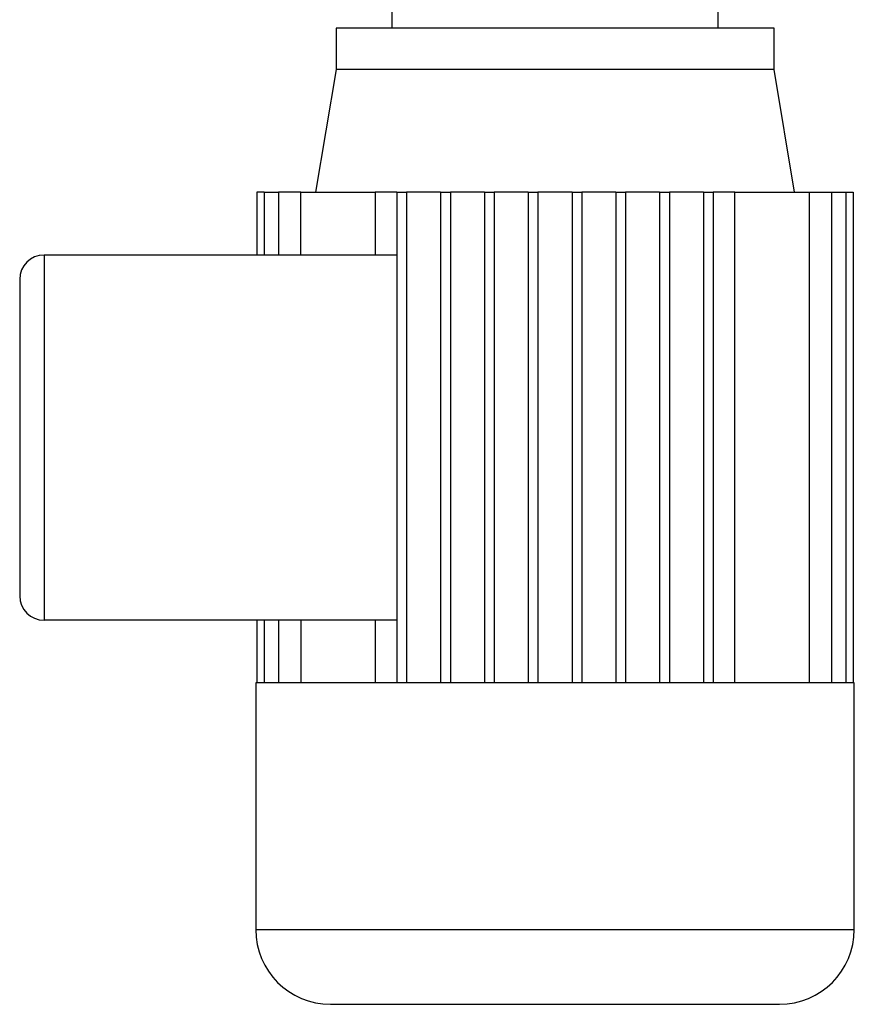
# Model space of a CAD drawing. Header units: millimetres. Extents: x 0 to 528, y 0 to 297.
# Tile 3 of 21: x 90 to 135, y 170 to 223. Entities that reach past the tile are written whole.
import ezdxf

# ---------------------------------------------------------------- set-up
doc = ezdxf.new("R2010")
doc.units = ezdxf.units.MM

msp = doc.modelspace()

# ---------------------------------------------------------------- linework, layer by layer
at = {"color": 7, "linetype": 'Continuous', "lineweight": 25}
for p, q in [((110.1766, 223.2813), (110.1766, 222.3707)), ((127.607, 222.3707), (127.607, 223.2813)), ((107.1849, 222.3707), (107.1849, 220.1594)), ((130.5988, 222.3707), (107.1849, 222.3707)), ((130.5988, 220.1594), (130.5988, 222.3707)), ((107.1849, 220.1594), (106.0922, 213.6035)), ((130.5988, 220.1594), (107.1849, 220.1594)), ((131.6915, 213.6035), (130.5988, 220.1594)), ((102.9564, 213.6035), (102.9564, 210.2475)), ((103.3434, 213.6035), (102.9564, 213.6035)), ((103.3434, 213.6035), (103.3434, 210.2475)), ((103.3434, 213.6035), (104.1064, 213.6035)), ((104.1064, 213.6035), (104.1064, 210.2475)), ((105.3089, 213.6035), (104.1064, 213.6035)), ((105.3089, 210.2475), (105.3089, 213.6035)), ((105.3089, 213.6035), (109.2823, 213.6035)), ((110.4368, 213.6035), (109.2823, 213.6035)), ((109.2823, 213.6035), (109.2823, 210.2475)), ((110.4368, 213.6035), (110.4368, 187.3799)), ((110.4368, 213.6035), (110.9571, 213.6035)), ((110.9571, 213.6035), (110.9571, 187.3799)), ((112.7782, 213.6035), (110.9571, 213.6035)), ((112.7782, 213.6035), (113.2985, 213.6035)), ((112.7782, 213.6035), (112.7782, 187.3799)), ((113.2985, 213.6035), (113.2985, 187.3799)), ((115.1196, 213.6035), (113.2985, 213.6035)), ((115.1196, 213.6035), (115.1196, 187.3799)), ((115.1196, 213.6035), (115.6399, 213.6035)), ((115.6399, 213.6035), (115.6399, 187.3799)), ((117.461, 213.6035), (115.6399, 213.6035)), ((117.461, 213.6035), (117.9813, 213.6035)), ((117.461, 213.6035), (117.461, 187.3799)), ((117.9813, 213.6035), (117.9813, 187.3799)), ((119.8024, 213.6035), (117.9813, 213.6035)), ((119.8024, 213.6035), (119.8024, 187.3799)), ((119.8024, 213.6035), (120.3227, 213.6035)), ((120.3227, 213.6035), (120.3227, 187.3799)), ((122.1438, 213.6035), (120.3227, 213.6035)), ((122.1438, 213.6035), (122.1438, 187.3799)), ((122.1438, 213.6035), (122.6641, 213.6035)), ((122.6641, 213.6035), (122.6641, 187.3799)), ((124.4852, 213.6035), (122.6641, 213.6035)), ((124.4852, 213.6035), (125.0055, 213.6035)), ((124.4852, 213.6035), (124.4852, 187.3799)), ((125.0055, 213.6035), (125.0055, 187.3799)), ((126.8266, 213.6035), (125.0055, 213.6035)), ((126.8266, 213.6035), (127.3469, 213.6035)), ((126.8266, 213.6035), (126.8266, 187.3799)), ((127.3469, 213.6035), (127.3469, 187.3799)), ((128.5013, 213.6035), (127.3469, 213.6035)), ((128.5013, 187.3799), (128.5013, 213.6035)), ((128.5013, 213.6035), (132.4748, 213.6035)), ((132.4748, 213.6035), (132.4748, 187.3799)), ((132.4748, 213.6035), (133.6772, 213.6035)), ((133.6772, 213.6035), (133.6772, 187.3799)), ((133.6772, 213.6035), (134.4403, 213.6035)), ((134.4403, 213.6035), (134.4403, 187.3799)), ((134.4403, 213.6035), (134.8273, 213.6035)), ((134.8273, 213.6035), (134.8273, 187.3799)), ((91.5756, 210.2475), (91.5756, 190.7359)), ((110.4368, 210.2475), (91.5756, 210.2475)), ((90.2748, 208.9468), (90.2748, 192.0367)), ((110.4368, 190.7359), (91.5756, 190.7359)), ((102.9564, 190.7359), (102.9564, 187.3799)), ((103.3434, 190.7359), (103.3434, 187.3799)), ((104.1064, 190.7359), (104.1064, 187.3799)), ((105.3089, 190.7359), (105.3089, 187.3799)), ((109.2823, 190.7359), (109.2823, 187.3799)), ((102.8923, 187.3799), (102.8923, 174.2096)), ((102.9564, 187.3799), (102.8923, 187.3799)), ((103.3434, 187.3799), (102.9564, 187.3799)), ((104.1064, 187.3799), (103.3434, 187.3799)), ((105.3089, 187.3799), (104.1064, 187.3799)), ((110.4368, 187.3799), (105.3089, 187.3799)), ((112.7782, 187.3799), (110.4368, 187.3799)), ((115.1196, 187.3799), (112.7782, 187.3799)), ((117.461, 187.3799), (115.1196, 187.3799)), ((120.3227, 187.3799), (117.461, 187.3799)), ((122.6641, 187.3799), (120.3227, 187.3799)), ((125.0055, 187.3799), (122.6641, 187.3799)), ((127.3469, 187.3799), (125.0055, 187.3799)), ((132.4748, 187.3799), (127.3469, 187.3799)), ((133.6772, 187.3799), (132.4748, 187.3799)), ((134.4403, 187.3799), (133.6772, 187.3799)), ((134.8273, 187.3799), (134.4403, 187.3799)), ((134.8914, 187.3799), (134.8273, 187.3799)), ((134.8914, 174.2096), (134.8914, 187.3799)), ((102.8923, 174.2096), (134.8914, 174.2096)), ((106.8922, 170.2097), (130.8915, 170.2097))]:
    msp.add_line(p, q, dxfattribs=at)
for centre, radius, start, end in [((91.5756, 208.9468), 1.3008, 90, 180), ((91.5756, 192.0367), 1.3008, 180, 270), ((106.8922, 174.2096), 3.9999, 180, 270), ((130.8915, 174.2096), 3.9999, 270, 0)]:
    msp.add_arc(centre, radius, start, end, dxfattribs=at)

doc.saveas('drawing.dxf')
